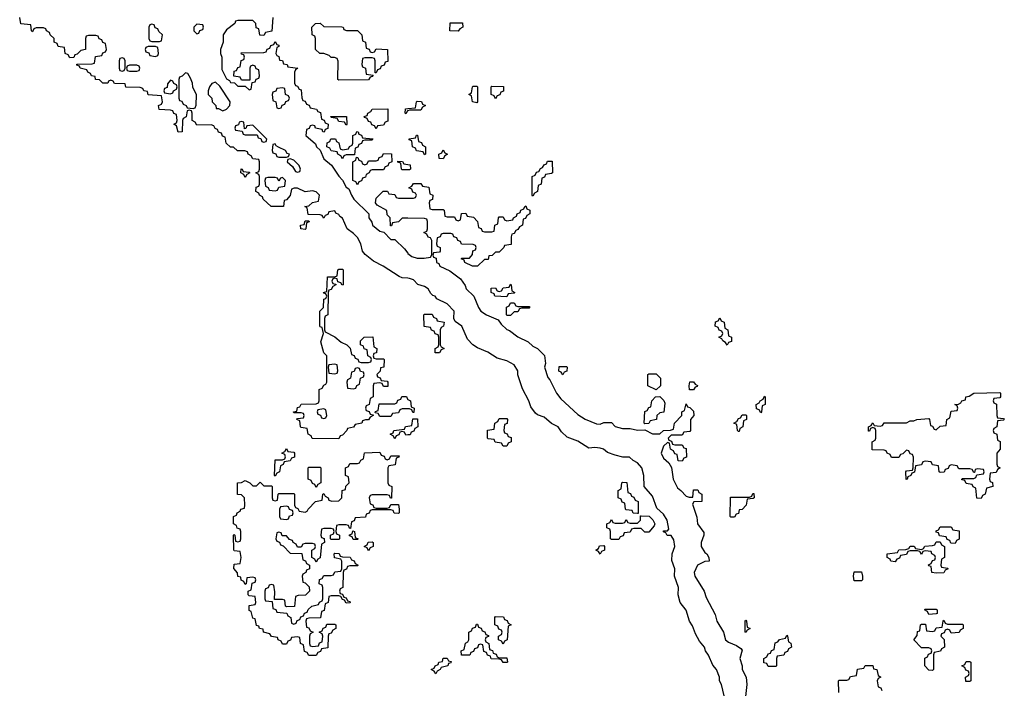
# Model space of a CAD drawing. Header units: inches. Extents: x 2397558 to 2568646, y 256209 to 449595.
# Tile 59 of 85: x 2457922 to 2463194, y 381290 to 384870. Entities that reach past the tile are written whole.
import ezdxf

# ---------------------------------------------------------------- set-up
doc = ezdxf.new("R2010")
doc.units = ezdxf.units.IN
doc.header["$MEASUREMENT"] = 0
doc.layers.add('C4358', color=7, linetype='Continuous')
doc.layers.add('C4368', color=7, linetype='Continuous')

msp = doc.modelspace()

# ---------------------------------------------------------------- linework, layer by layer
at = {"layer": 'C4358', "color": 6}
for points in [[(2460000, 383485.9), (2459970, 383488), (2459954.6, 383494.6), (2459868.7, 383550), (2459817, 383577), (2459772.1, 383612.1), (2459757.2, 383630), (2459749.4, 383670), (2459730, 383704), (2459710, 383725.2), (2459675.3, 383750), (2459650, 383808), (2459636.5, 383816.5), (2459630, 383828), (2459614.6, 383834.6), (2459610, 383846), (2459578, 383842), (2459572.7, 383827.3), (2459558, 383822), (2459550, 383808), (2459542, 383822), (2459530, 383826), (2459467.3, 383827.3), (2459462, 383862), (2459448, 383870), (2459470, 383874), (2459490, 383892), (2459522, 383898), (2459528, 383930), (2459510, 383948), (2459490, 383954), (2459450, 383949), (2459410, 383968.7), (2459392, 383968), (2459378, 383962), (2459371, 383929), (2459350, 383906), (2459338, 383902), (2459334, 383870), (2459268, 383870), (2459226, 383910), (2459222, 383922), (2459206, 383930), (2459202, 383942), (2459186, 383950), (2459187.3, 383972.7), (2459202, 383978), (2459206, 383990), (2459206, 384030), (2459202, 384042), (2459186, 384050), (2459202, 384058), (2459206, 384070), (2459206, 384110), (2459202, 384122), (2459170, 384126), (2459162, 384142), (2459146, 384150), (2459142, 384162), (2459127.3, 384167.3), (2459088.9, 384168.9), (2459067.3, 384187.3), (2459050, 384188), (2459028, 384210), (2459022, 384242), (2459007.3, 384247.3), (2459002, 384262), (2458987.3, 384267.3), (2458982, 384282), (2458968, 384288), (2458962, 384302), (2458947.3, 384307.3), (2458870, 384306), (2458862, 384322), (2458846, 384330), (2458846, 384370), (2458842, 384382), (2458830, 384386), (2458818, 384382), (2458814, 384350), (2458798, 384342), (2458794, 384330), (2458792, 384270), (2458770, 384268), (2458762, 384302), (2458748, 384310), (2458762, 384318), (2458766, 384330), (2458762, 384362), (2458747.3, 384367.3), (2458742, 384382), (2458730, 384386), (2458668, 384390), (2458666, 384410), (2458682, 384418), (2458686, 384430), (2458682, 384462), (2458610, 384468), (2458606, 384486), (2458586, 384490), (2458582, 384502), (2458567.3, 384507.3), (2458490, 384509.4), (2458486, 384526), (2458430, 384528.7), (2458422, 384542), (2458410, 384546), (2458398, 384542), (2458394, 384530), (2458368, 384530), (2458348.9, 384548.9), (2458328, 384550), (2458326, 384566), (2458306, 384570), (2458302, 384582), (2458286, 384590), (2458282, 384602), (2458246, 384610), (2458242, 384622), (2458227.3, 384627.3), (2458227.3, 384632.7), (2458310, 384634), (2458322, 384638), (2458327.3, 384672.7), (2458362, 384678), (2458367.3, 384692.7), (2458382, 384698), (2458386, 384710), (2458382, 384742), (2458367.3, 384747.3), (2458362, 384762), (2458348, 384768), (2458342, 384782), (2458330, 384786), (2458290, 384786), (2458278, 384782), (2458274, 384770), (2458274, 384710), (2458250, 384706), (2458230, 384686), (2458218, 384682), (2458212.7, 384667.3), (2458190, 384666), (2458182, 384682), (2458166, 384690), (2458162, 384722), (2458127.3, 384727.3), (2458122, 384742), (2458106, 384750), (2458106, 384770), (2458086, 384790), (2458082, 384802), (2458066, 384810), (2458062, 384822), (2458050, 384826), (2458010, 384826), (2457998, 384822), (2457990, 384806), (2457986, 384810), (2457982, 384842), (2457927.3, 384847.3), (2457922, 384882)], [(2459278, 384882), (2459271.3, 384808.7), (2459238, 384802), (2459230, 384786), (2459207.3, 384787.3), (2459202, 384822), (2459187.3, 384827.3), (2459186, 384850), (2459170, 384866), (2459090, 384866), (2459078, 384862), (2459074, 384850), (2459030, 384815.3), (2459011, 384790), (2459011.3, 384750), (2458998, 384710), (2458998, 384690), (2459004.7, 384670), (2459003.5, 384603.5), (2459030, 384554), (2459044.7, 384544.7), (2459050, 384534), (2459072.7, 384532.7), (2459090, 384514), (2459130, 384514), (2459150, 384494), (2459162, 384498), (2459166, 384534), (2459182, 384538), (2459187.3, 384552.7), (2459202, 384558), (2459206, 384570), (2459202, 384602), (2459187.3, 384607.3), (2459182, 384622), (2459170, 384626), (2459158, 384622), (2459154, 384610), (2459154, 384546), (2459110, 384546), (2459102, 384562), (2459068, 384568), (2459070, 384594), (2459082, 384598), (2459090, 384614), (2459102, 384618), (2459108.4, 384651.6), (2459122, 384658), (2459126, 384670), (2459122, 384682), (2459110, 384686), (2459107.3, 384692.7), (2459230, 384694), (2459242, 384698), (2459247.3, 384712.7), (2459262, 384718), (2459267.3, 384732.7), (2459282, 384738), (2459290, 384754), (2459298, 384738), (2459310, 384734), (2459310, 384726), (2459298, 384722), (2459294, 384690), (2459298, 384678), (2459310, 384674), (2459314, 384654), (2459330, 384652), (2459334, 384634), (2459354, 384630), (2459358, 384618), (2459412, 384610), (2459398, 384602), (2459394, 384590), (2459394, 384530), (2459398, 384518), (2459410, 384514), (2459418, 384498), (2459430, 384494), (2459432.7, 384452.7), (2459438, 384438), (2459450, 384434), (2459458, 384418), (2459472, 384412), (2459478, 384398), (2459511.6, 384391.6), (2459518, 384378), (2459532.7, 384372.7), (2459538, 384338), (2459552.7, 384332.7), (2459558, 384318), (2459574, 384310), (2459572, 384288), (2459558, 384282), (2459552, 384268), (2459546, 384270), (2459542, 384282), (2459506, 384290), (2459502, 384302), (2459490, 384306), (2459478, 384302), (2459472, 384288), (2459458, 384282), (2459454, 384250), (2459506, 384206), (2459512, 384190), (2459531.6, 384171.6), (2459550, 384124.7), (2459590.9, 384090.9), (2459630, 384032), (2459651.3, 384011.3), (2459670, 383974), (2459684.7, 383964.7), (2459698, 383930), (2459711.3, 383910), (2459791, 383831), (2459791.3, 383810), (2459806.8, 383786.8), (2459811.3, 383770), (2459850, 383738), (2459872, 383732), (2459910, 383694), (2459930, 383694), (2459982.8, 383642.8), (2459999.5, 383619.5), (2460000, 383619)], [(2460000, 384382.7), (2459998, 384382), (2459990, 384366), (2459986, 384370), (2459987.3, 384392.7), (2460000, 384393.9)], [(2460000, 384066), (2459970, 384066), (2459966, 384070), (2459962, 384102), (2459947.3, 384107.3), (2459947.3, 384112.7), (2459971.6, 384111.6), (2459978, 384098), (2460000, 384094.6)], [(2460000, 383807.5), (2459970, 383808), (2459950, 383788), (2459918, 383782), (2459912.7, 383767.3), (2459907.3, 383767.3), (2459906, 383810), (2459890, 383826), (2459888, 383848), (2459836.4, 383876.4), (2459828, 383890), (2459830, 383914), (2459868.4, 383951.6), (2459891.6, 383951.6), (2459898, 383938), (2459930, 383934), (2459938, 383918), (2459950, 383914), (2460000, 383914)], [(2460000, 382786), (2459970, 382786), (2459958, 382782), (2459950, 382766), (2459918, 382762), (2459910, 382746), (2459850, 382746), (2459842, 382762), (2459826, 382766), (2459827.3, 382772.7), (2459842, 382778), (2459847.3, 382812.7), (2459930, 382814), (2459942, 382818), (2459947.3, 382832.7), (2459962, 382838), (2459967.3, 382852.7), (2459992.7, 382852.7), (2459998, 382838), (2460000, 382837)], [(2460000, 382646.6), (2459990, 382646), (2459982, 382662), (2459970, 382666), (2459958, 382662), (2459952.7, 382647.3), (2459938, 382642), (2459930, 382626), (2459922, 382642), (2459906, 382650), (2459922, 382658), (2459926, 382670), (2459982, 382678), (2459988.4, 382691.6), (2460000, 382693.8)]]:
    msp.add_lwpolyline(points, dxfattribs=at)
for points in [[(2458630, 384846), (2458618, 384842), (2458614, 384830), (2458614, 384770), (2458618, 384758), (2458630, 384754), (2458670, 384754), (2458682, 384758), (2458686, 384790), (2458667.3, 384807.3), (2458662, 384822), (2458647.3, 384827.3), (2458642, 384842)], [(2458870, 384846), (2458854, 384830), (2458854, 384810), (2458870, 384794), (2458882, 384798), (2458887.3, 384812.7), (2458902, 384818), (2458906, 384830), (2458902, 384842)], [(2459810, 384694), (2459822, 384698), (2459830, 384714), (2459892, 384710), (2459892.7, 384647.3), (2459878, 384642), (2459872.7, 384627.3), (2459858, 384622), (2459852.7, 384607.3), (2459838, 384602), (2459830, 384586), (2459826, 384586), (2459826, 384650), (2459822, 384662), (2459810, 384666), (2459770, 384666), (2459758, 384662), (2459754, 384630), (2459758, 384618), (2459774, 384610), (2459778, 384578), (2459814, 384574), (2459810, 384566), (2459798, 384562), (2459790, 384548), (2459630, 384546), (2459626, 384550), (2459628, 384648), (2459622, 384662), (2459608, 384668), (2459590, 384668.7), (2459579, 384679), (2459550, 384689), (2459529.3, 384689.3), (2459506, 384710), (2459506, 384770), (2459502, 384782), (2459488, 384790), (2459486, 384830), (2459506, 384850), (2459530, 384851.3), (2459550, 384834), (2459647.3, 384832.7), (2459654, 384830), (2459658, 384818), (2459672.7, 384812.7), (2459731.6, 384811.6), (2459754, 384790), (2459758, 384758), (2459774, 384750), (2459778, 384718), (2459792.7, 384712.7), (2459798, 384698)], [(2458650, 384726), (2458610, 384726), (2458598, 384722), (2458594, 384710), (2458598, 384698), (2458612.7, 384692.7), (2458618, 384678), (2458650, 384674), (2458662, 384678), (2458666, 384690), (2458662, 384722)], [(2458470, 384666), (2458458, 384662), (2458454, 384650), (2458454, 384610), (2458458, 384598), (2458470, 384594), (2458482, 384598), (2458486, 384610), (2458486, 384650), (2458482, 384662)], [(2458550, 384626), (2458510, 384626), (2458498, 384622), (2458494, 384610), (2458498, 384598), (2458510, 384594), (2458550, 384594), (2458562, 384598), (2458566, 384610), (2458562, 384622)], [(2458730, 384546), (2458712.7, 384527.3), (2458712, 384508), (2458698, 384502), (2458694, 384490), (2458698, 384478), (2458730, 384474), (2458742, 384478), (2458746, 384490), (2458762, 384498), (2458766, 384510), (2458762, 384522), (2458748, 384528), (2458742, 384542)], [(2458810, 384586), (2458792.7, 384567.3), (2458778, 384562), (2458774, 384550), (2458774, 384450), (2458778, 384438), (2458790, 384434), (2458798, 384418), (2458814, 384410), (2458818, 384398), (2458850, 384394), (2458862, 384398), (2458867.3, 384412.7), (2458868.4, 384468.4), (2458848.9, 384508.9), (2458848, 384530), (2458836.4, 384556.4), (2458822, 384582)], [(2458970, 384535.3), (2458950, 384528), (2458938, 384510), (2458931.3, 384490), (2458932, 384470), (2458950.9, 384450.9), (2458952, 384430), (2458972, 384410), (2458974, 384394), (2458986, 384394), (2459010, 384382), (2459030, 384392), (2459048, 384410), (2459048.7, 384430), (2458993.6, 384513.6)], [(2459330, 384506), (2459298, 384502), (2459292.7, 384487.3), (2459278, 384482), (2459274, 384470), (2459278, 384438), (2459294, 384430), (2459298, 384398), (2459310, 384394), (2459322, 384398), (2459327.3, 384412.7), (2459342, 384418), (2459347.3, 384432.7), (2459362, 384438), (2459366, 384450), (2459362, 384462), (2459346, 384470), (2459342, 384502)], [(2459830, 384286), (2459822, 384302), (2459807.3, 384307.3), (2459802, 384322), (2459790, 384326), (2459782, 384342), (2459770, 384346), (2459767.3, 384352.7), (2459782, 384358), (2459786, 384370), (2459802, 384378), (2459808.4, 384391.6), (2459892.7, 384392.7), (2459892.7, 384327.3), (2459878, 384322), (2459870, 384306), (2459838, 384302)], [(2459670, 384306), (2459662, 384322), (2459630, 384326), (2459622, 384342), (2459590, 384346), (2459587.3, 384352.7), (2459672.7, 384352.7), (2459674, 384310)], [(2459110, 384326), (2459098, 384322), (2459092.7, 384307.3), (2459078, 384302), (2459074, 384290), (2459078, 384278), (2459114, 384274), (2459118, 384258), (2459130, 384254), (2459194, 384254), (2459198, 384238), (2459214, 384234), (2459218, 384218), (2459230, 384214), (2459242, 384218), (2459246, 384230), (2459170, 384306), (2459138, 384302), (2459132.7, 384287.3), (2459126, 384286), (2459122, 384322)], [(2459650, 384126), (2459642, 384142), (2459626, 384150), (2459622, 384162), (2459590, 384168), (2459582, 384182), (2459566, 384190), (2459568.4, 384211.6), (2459582, 384218), (2459587.3, 384232.7), (2459612.7, 384232.7), (2459618, 384218), (2459631.6, 384211.6), (2459638, 384178), (2459650, 384174), (2459682, 384178), (2459688, 384192), (2459702, 384198), (2459706, 384210), (2459706, 384250), (2459722, 384258), (2459728, 384272), (2459734, 384270), (2459738, 384258), (2459752.7, 384252.7), (2459758, 384238), (2459812.7, 384232.7), (2459810, 384226), (2459770, 384226), (2459758, 384222), (2459752.7, 384207.3), (2459738, 384202), (2459732.7, 384187.3), (2459718, 384182), (2459714, 384146), (2459670, 384146), (2459658, 384142)], [(2459290, 384206), (2459278, 384202), (2459274, 384170), (2459278, 384158), (2459292.7, 384152.7), (2459298, 384138), (2459310, 384134), (2459350, 384134), (2459362, 384138), (2459366, 384150), (2459354.6, 384154.6), (2459346, 384170), (2459307.3, 384187.3), (2459295.3, 384195.3)], [(2459370, 384126), (2459358, 384122), (2459354, 384110), (2459383.6, 384083.6), (2459398, 384058), (2459410, 384054), (2459422, 384058), (2459426, 384070), (2459418, 384090), (2459390, 384118)], [(2459730, 383986), (2459722, 384002), (2459706, 384010), (2459706, 384110), (2459722, 384118), (2459726, 384134), (2459732.7, 384132.7), (2459738, 384118), (2459752.7, 384112.7), (2459758, 384098), (2459770, 384094), (2459782, 384098), (2459790, 384114), (2459830, 384114), (2459842, 384118), (2459847.3, 384132.7), (2459862, 384138), (2459870, 384154), (2459912.7, 384152.7), (2459914, 384110), (2459898, 384102), (2459892.7, 384087.3), (2459878, 384082), (2459870, 384066), (2459810, 384066), (2459798, 384062), (2459794, 384050), (2459778, 384042), (2459772.7, 384027.3), (2459758, 384022), (2459752.7, 384007.3), (2459738, 384002)], [(2459130, 384026), (2459122, 384042), (2459106, 384050), (2459108.4, 384071.6), (2459114, 384070), (2459118, 384058), (2459150, 384054), (2459154, 384050), (2459138, 384042)], [(2459330, 384026), (2459318, 384022), (2459310, 384006), (2459302, 384022), (2459290, 384026), (2459250, 384026), (2459238, 384022), (2459234, 384010), (2459238, 383978), (2459252, 383972), (2459258, 383958), (2459290, 383954), (2459302, 383958), (2459310, 383974), (2459342, 383978), (2459346, 384010)], [(2459450, 383746), (2459428, 383750), (2459426, 383770), (2459446, 383774), (2459450, 383794), (2459470, 383794), (2459471.6, 383788.4), (2459458, 383782), (2459454, 383750)], [(2459648.4, 383448.4), (2459642, 383462), (2459626, 383466), (2459622, 383482), (2459610, 383486), (2459598, 383482), (2459594, 383470), (2459598, 383458), (2459614, 383454), (2459614, 383450), (2459598, 383442), (2459590, 383426), (2459578, 383422), (2459574, 383410), (2459571.3, 383290), (2459558, 383282), (2459554, 383270), (2459554, 383210), (2459558, 383198), (2459610, 383171.3), (2459643.6, 383143.6), (2459674, 383130), (2459691.6, 383111.6), (2459698, 383078), (2459712.7, 383072.7), (2459718, 383058), (2459732.7, 383052.7), (2459738, 383038), (2459750, 383034), (2459790, 383034), (2459802, 383038), (2459806, 383050), (2459802, 383062), (2459786, 383070), (2459782, 383102), (2459767.3, 383107.3), (2459762, 383122), (2459746, 383130), (2459746, 383150), (2459766, 383170), (2459812.7, 383172.7), (2459818, 383118), (2459834, 383110), (2459832.7, 383087.3), (2459818, 383082), (2459814, 383070), (2459818, 383058), (2459830, 383054), (2459870, 383054), (2459874, 383050), (2459872, 383010), (2459854, 383006), (2459851.6, 382988.4), (2459834, 382970), (2459838, 382958), (2459852, 382952), (2459858, 382938), (2459890, 382934), (2459894, 382930), (2459894, 382906), (2459870, 382906), (2459862, 382922), (2459850, 382926), (2459818, 382922), (2459814, 382910), (2459814, 382850), (2459798, 382842), (2459794, 382810), (2459778, 382802), (2459774, 382790), (2459778, 382778), (2459792.7, 382772.7), (2459798, 382758), (2459814, 382754), (2459814, 382750), (2459798, 382742), (2459790, 382728), (2459772.7, 382727.3), (2459758, 382722), (2459754, 382710), (2459718, 382702), (2459710, 382688), (2459678, 382682), (2459674, 382670), (2459650, 382646), (2459638, 382642), (2459630, 382626), (2459487.3, 382627.3), (2459482, 382642), (2459466, 382650), (2459462, 382682), (2459430, 382686), (2459426, 382690), (2459422, 382722), (2459406, 382730), (2459410, 382734), (2459442, 382738), (2459446, 382750), (2459442, 382762), (2459430, 382766), (2459390, 382766), (2459388, 382770), (2459406, 382774), (2459410, 382794), (2459422, 382798), (2459430, 382812), (2459510, 382814), (2459522, 382818), (2459526, 382830), (2459526, 382890), (2459542, 382898), (2459550, 382914), (2459562, 382918), (2459566, 382930), (2459566, 383070), (2459550, 383086), (2459534.6, 383145.4), (2459548, 383190), (2459542, 383222), (2459530, 383226), (2459529.3, 383230), (2459529.5, 383310), (2459548, 383330), (2459550, 383374), (2459562, 383378), (2459566, 383390), (2459562, 383402), (2459550, 383406), (2459549.3, 383410), (2459566, 383414), (2459570, 383494), (2459610, 383494), (2459622, 383498), (2459626, 383530), (2459630, 383534), (2459650, 383534), (2459654, 383530), (2459654, 383450)], [(2459610, 383026), (2459578, 383022), (2459574, 383010), (2459578, 382978), (2459610, 382974), (2459622, 382978), (2459626, 382990), (2459622, 383022)], [(2459730, 383006), (2459718, 383002), (2459712.7, 382987.3), (2459698, 382982), (2459694, 382950), (2459678, 382942), (2459674, 382930), (2459678, 382898), (2459710, 382894), (2459722, 382898), (2459728, 382912), (2459742, 382918), (2459746, 382950), (2459762, 382958), (2459766, 382970), (2459762, 382982), (2459747.3, 382987.3), (2459742, 383002)], [(2459550, 382786), (2459518, 382782), (2459514, 382770), (2459518, 382758), (2459532.7, 382752.7), (2459538, 382738), (2459550, 382734), (2459562, 382738), (2459566, 382750), (2459562, 382782)], [(2459890, 382514), (2459902, 382518), (2459910, 382534), (2459954, 382534), (2459952.7, 382527.3), (2459938, 382522), (2459932.7, 382487.3), (2459898, 382482), (2459894, 382470), (2459894, 382390), (2459898, 382378), (2459914, 382370), (2459912.7, 382307.3), (2459907.3, 382307.3), (2459902, 382322), (2459890, 382326), (2459810, 382326), (2459798, 382322), (2459794, 382310), (2459798, 382278), (2459812.7, 382272.7), (2459818, 382258), (2459830, 382254), (2459890, 382254), (2459902, 382258), (2459910, 382274), (2459950, 382274), (2459954, 382250), (2459954, 382230), (2459950, 382226), (2459927.3, 382227.3), (2459922, 382242), (2459910, 382246), (2459810, 382246), (2459798, 382242), (2459792.7, 382227.3), (2459778, 382222), (2459772.7, 382207.3), (2459718, 382202), (2459712.7, 382187.3), (2459698, 382182), (2459694, 382146), (2459687.3, 382147.3), (2459682, 382162), (2459670, 382166), (2459630, 382166), (2459618, 382162), (2459614, 382130), (2459618, 382118), (2459634, 382110), (2459634, 382090), (2459630, 382086), (2459590, 382086), (2459586, 382090), (2459586, 382110), (2459602, 382118), (2459606, 382130), (2459602, 382142), (2459590, 382146), (2459550, 382146), (2459538, 382142), (2459534, 382110), (2459538, 382098), (2459552.7, 382092.7), (2459554, 382070), (2459538, 382062), (2459531.6, 381988.4), (2459518, 381982), (2459510, 381966), (2459502, 381982), (2459486, 381990), (2459486, 382030), (2459502, 382038), (2459506, 382050), (2459502, 382062), (2459490, 382066), (2459450, 382066), (2459438, 382062), (2459430, 382046), (2459410, 382046), (2459402, 382062), (2459386, 382070), (2459382, 382082), (2459367.3, 382087.3), (2459350, 382106), (2459327.3, 382107.3), (2459322, 382122), (2459310, 382126), (2459298, 382122), (2459294, 382090), (2459298, 382078), (2459312.7, 382072.7), (2459318, 382058), (2459332.7, 382052.7), (2459370, 382014), (2459432.7, 382012.7), (2459438, 381978), (2459452.7, 381972.7), (2459458, 381958), (2459474, 381950), (2459474, 381930), (2459458, 381922), (2459454, 381910), (2459438, 381902), (2459434, 381890), (2459438, 381858), (2459450, 381854), (2459472.7, 381832.7), (2459474, 381810), (2459451.6, 381788.4), (2459412.7, 381787.3), (2459398, 381782), (2459392.7, 381727.3), (2459350, 381726), (2459346, 381730), (2459342, 381762), (2459330, 381766), (2459286, 381766), (2459287.3, 381807.3), (2459282, 381842), (2459270, 381846), (2459258, 381842), (2459252.7, 381827.3), (2459238, 381822), (2459234, 381810), (2459234, 381770), (2459238, 381758), (2459274, 381754), (2459278, 381718), (2459292.7, 381712.7), (2459298, 381698), (2459352.7, 381692.7), (2459358, 381678), (2459374, 381670), (2459378, 381638), (2459390, 381634), (2459402, 381638), (2459407.3, 381652.7), (2459422, 381658), (2459427.3, 381672.7), (2459442, 381678), (2459447.3, 381692.7), (2459462, 381698), (2459467.3, 381712.7), (2459486, 381730), (2459522, 381738), (2459528, 381752), (2459542, 381758), (2459546, 381770), (2459546, 381830), (2459542, 381842), (2459526, 381850), (2459527.3, 381872.7), (2459542, 381878), (2459550, 381894), (2459590, 381894), (2459602, 381898), (2459610, 381914), (2459642, 381918), (2459646, 381930), (2459646, 381970), (2459642, 381982), (2459608, 381988), (2459606, 382010), (2459610, 382014), (2459632.7, 382012.7), (2459638, 381998), (2459650, 381994), (2459691.6, 381991.6), (2459698, 381978), (2459712.7, 381972.7), (2459718, 381958), (2459734, 381950), (2459730, 381946), (2459690, 381946), (2459678, 381942), (2459672.7, 381927.3), (2459658, 381922), (2459654, 381910), (2459652, 381830), (2459638, 381822), (2459634, 381810), (2459638, 381798), (2459650, 381794), (2459658, 381778), (2459670, 381774), (2459678, 381758), (2459690, 381754), (2459692, 381748), (2459670, 381746), (2459662, 381762), (2459650, 381766), (2459642, 381782), (2459630, 381786), (2459590, 381786), (2459578, 381782), (2459574, 381750), (2459558, 381742), (2459552.7, 381707.3), (2459538, 381702), (2459532.7, 381667.3), (2459470, 381666), (2459458, 381662), (2459454, 381650), (2459458, 381618), (2459470, 381614), (2459478, 381598), (2459494, 381590), (2459478, 381582), (2459474, 381570), (2459474, 381530), (2459478, 381518), (2459490, 381514), (2459522, 381518), (2459527.3, 381532.7), (2459542, 381538), (2459546, 381570), (2459542, 381582), (2459526, 381590), (2459542, 381598), (2459547.3, 381612.7), (2459562, 381618), (2459567.3, 381632.7), (2459610, 381634), (2459614, 381630), (2459614, 381610), (2459598, 381602), (2459590, 381586), (2459578, 381582), (2459574, 381570), (2459572.7, 381507.3), (2459538, 381502), (2459532.7, 381487.3), (2459518, 381482), (2459510, 381466), (2459470, 381466), (2459462, 381482), (2459447.3, 381487.3), (2459442, 381522), (2459426, 381530), (2459422, 381562), (2459410, 381566), (2459378, 381562), (2459372.7, 381547.3), (2459358, 381542), (2459350, 381526), (2459330, 381526), (2459322, 381542), (2459306, 381550), (2459302, 381562), (2459270, 381568), (2459262, 381582), (2459228, 381590), (2459226, 381606), (2459206, 381610), (2459202, 381622), (2459190, 381626), (2459182, 381662), (2459170, 381666), (2459162, 381702), (2459150, 381706), (2459150, 381734), (2459182, 381738), (2459186, 381750), (2459182, 381782), (2459150, 381786), (2459146, 381790), (2459146, 381810), (2459162, 381818), (2459167.3, 381852.7), (2459182, 381858), (2459186, 381870), (2459182, 381882), (2459170, 381886), (2459138, 381882), (2459134, 381850), (2459130, 381846), (2459122, 381862), (2459108.4, 381868.4), (2459106, 381886), (2459090, 381888), (2459088, 381908), (2459069.2, 381930.8), (2459070, 381954), (2459102, 381958), (2459108, 381990), (2459102, 382022), (2459070, 382026), (2459069, 382030), (2459066, 382110), (2459070, 382114), (2459074, 382110), (2459078, 382078), (2459090, 382074), (2459102, 382078), (2459106, 382090), (2459106, 382130), (2459102, 382142), (2459087.3, 382147.3), (2459082, 382162), (2459066, 382170), (2459066, 382210), (2459082, 382218), (2459086, 382230), (2459102, 382238), (2459106, 382250), (2459126, 382254), (2459128, 382270), (2459126, 382310), (2459110, 382326), (2459088.4, 382328.4), (2459089, 382390), (2459110, 382392), (2459130, 382402), (2459154, 382390), (2459170, 382374), (2459190, 382374), (2459210, 382394), (2459230, 382374), (2459270, 382374), (2459274, 382370), (2459274, 382310), (2459278, 382298), (2459290, 382294), (2459302, 382298), (2459306, 382330), (2459310, 382334), (2459390, 382334), (2459394, 382330), (2459394, 382270), (2459398, 382258), (2459412, 382252), (2459418, 382238), (2459450, 382234), (2459462, 382238), (2459466, 382250), (2459506, 382290), (2459542, 382298), (2459546, 382330), (2459550, 382334), (2459558, 382318), (2459574, 382310), (2459578, 382298), (2459592.7, 382292.7), (2459630, 382294), (2459646, 382310), (2459648, 382350), (2459666, 382354), (2459668.4, 382371.6), (2459686, 382390), (2459682, 382422), (2459666, 382430), (2459666, 382470), (2459682, 382478), (2459690, 382494), (2459730, 382494), (2459742, 382498), (2459748, 382512), (2459762, 382518), (2459768.7, 382551.3), (2459850, 382554), (2459858, 382538), (2459872.7, 382532.7), (2459878, 382518)], [(2459290, 382426), (2459286, 382430), (2459290, 382514), (2459330, 382514), (2459342, 382518), (2459346, 382530), (2459342, 382542), (2459326, 382550), (2459342, 382558), (2459350, 382574), (2459358, 382558), (2459390, 382554), (2459394, 382550), (2459392.7, 382527.3), (2459378, 382522), (2459370, 382508), (2459338, 382502), (2459332, 382488), (2459318, 382482), (2459314, 382450), (2459298, 382442)], [(2459510, 382366), (2459502, 382382), (2459490, 382386), (2459482, 382402), (2459466, 382410), (2459466, 382470), (2459470, 382474), (2459530, 382474), (2459534, 382470), (2459534, 382390), (2459518, 382382)], [(2459350, 382266), (2459318, 382262), (2459314, 382250), (2459314, 382210), (2459318, 382198), (2459350, 382194), (2459362, 382198), (2459367.3, 382212.7), (2459382, 382218), (2459386, 382230), (2459382, 382242), (2459367.3, 382247.3), (2459362, 382262)], [(2459730, 382086), (2459707.3, 382087.3), (2459702, 382102), (2459687.3, 382107.3), (2459687.3, 382112.7), (2459702, 382118), (2459706, 382134), (2459714, 382130), (2459718, 382098), (2459734, 382090)], [(2459790, 382026), (2459782, 382042), (2459766, 382050), (2459782, 382058), (2459787.3, 382072.7), (2459810, 382074), (2459814, 382070), (2459814, 382050), (2459798, 382042)]]:
    msp.add_lwpolyline(points, close=True, dxfattribs=at)
at = {"layer": 'C4368', "color": 6}
for points in [[(2460270, 384809), (2460226, 384810), (2460227.3, 384852.7), (2460292.7, 384852.7), (2460294, 384830), (2460278, 384822)], [(2460370, 384426), (2460346, 384430), (2460342, 384462), (2460326, 384470), (2460342, 384478), (2460346, 384510), (2460350, 384514), (2460370, 384514), (2460374, 384510), (2460374, 384430)], [(2460470, 384446), (2460462, 384462), (2460446, 384470), (2460446, 384510), (2460450, 384514), (2460512.7, 384512.7), (2460512.7, 384487.3), (2460498, 384482), (2460492.7, 384467.3), (2460478, 384462)], [(2460090, 384146), (2460082, 384162), (2460047.3, 384167.3), (2460042, 384182), (2460026, 384190), (2460022, 384222), (2460007.3, 384227.3), (2460007.3, 384232.7), (2460042, 384238), (2460047.3, 384252.7), (2460052.7, 384252.7), (2460058, 384218), (2460072.7, 384212.7), (2460078, 384198), (2460094, 384190), (2460094, 384150)], [(2460190, 384126), (2460167.3, 384127.3), (2460166, 384150), (2460182, 384158), (2460190, 384174), (2460198, 384158), (2460212, 384150), (2460198, 384142)], [(2460670, 383926), (2460666, 383930), (2460666, 384030), (2460682, 384038), (2460690, 384054), (2460702, 384058), (2460710, 384074), (2460722, 384078), (2460730, 384094), (2460742, 384098), (2460747.3, 384112.7), (2460772.7, 384112.7), (2460774, 384050), (2460770, 384046), (2460738, 384042), (2460732.7, 384027.3), (2460718, 384022), (2460714, 383990), (2460698, 383982), (2460694, 383950), (2460678, 383942)], [(2460530, 383386), (2460466, 383390), (2460462, 383402), (2460446, 383410), (2460447.3, 383432.7), (2460470, 383434), (2460478, 383418), (2460490, 383414), (2460502, 383418), (2460510, 383434), (2460542, 383438), (2460550, 383454), (2460554, 383450), (2460558, 383418), (2460574, 383410), (2460570, 383406), (2460538, 383402)], [(2460590, 383334), (2460650, 383334), (2460654, 383330), (2460650, 383326), (2460610, 383326), (2460598, 383322), (2460590, 383306), (2460570, 383306), (2460550, 383286), (2460530, 383286), (2460528, 383290), (2460528.9, 383331.1), (2460542, 383338), (2460550, 383354), (2460570, 383354), (2460578, 383338)], [(2460146, 383086), (2460146, 383110), (2460162, 383118), (2460166, 383130), (2460166, 383170), (2460162, 383182), (2460147.3, 383187.3), (2460142, 383202), (2460127.3, 383207.3), (2460122, 383222), (2460087.3, 383227.3), (2460086, 383290), (2460090, 383294), (2460130, 383294), (2460138, 383278), (2460154, 383270), (2460158, 383258), (2460194, 383250), (2460192, 383230), (2460178, 383222), (2460174, 383210), (2460174, 383130), (2460178, 383118), (2460194, 383110), (2460178, 383102), (2460170, 383086)], [(2461710, 383128), (2461702, 383142), (2461686, 383150), (2461682, 383162), (2461666, 383170), (2461682, 383178), (2461686, 383190), (2461682, 383202), (2461667.3, 383207.3), (2461662, 383222), (2461646, 383230), (2461647.3, 383252.7), (2461662, 383258), (2461670, 383274), (2461678, 383258), (2461694, 383250), (2461698, 383218), (2461714, 383210), (2461718, 383178), (2461734, 383170), (2461732.7, 383147.3), (2461718, 383142)], [(2460830, 382968), (2460822, 382982), (2460808.4, 382988.4), (2460810, 383014), (2460850, 383014), (2460854, 383010), (2460851.6, 382988.4), (2460838, 382982)], [(2461330, 382888), (2461286, 382910), (2461286, 382970), (2461290, 382974), (2461330, 382974), (2461354, 382950), (2461354, 382910)], [(2461530, 382888), (2461508.4, 382888.4), (2461506, 382910), (2461510, 382932), (2461530, 382932), (2461538, 382918), (2461551.6, 382911.6), (2461550, 382906), (2461538, 382902)], [(2461890, 382766), (2461882, 382782), (2461867.3, 382787.3), (2461866, 382810), (2461882, 382818), (2461886, 382830), (2461902, 382838), (2461910, 382854), (2461914, 382850), (2461914, 382810), (2461898, 382802), (2461894, 382770)], [(2463070, 382306), (2463047.3, 382307.3), (2463042, 382362), (2463028, 382368), (2463022, 382382), (2462990, 382386), (2462982, 382402), (2462966, 382406), (2462966, 382410), (2462970, 382414), (2463030, 382414), (2463042, 382418), (2463046, 382434), (2463082, 382438), (2463086, 382450), (2463082, 382462), (2463050, 382466), (2463038, 382462), (2463034, 382446), (2463030, 382446), (2463022, 382462), (2463010, 382466), (2462950, 382466), (2462942, 382482), (2462910, 382486), (2462898, 382482), (2462892.7, 382467.3), (2462878, 382462), (2462872.7, 382447.3), (2462850, 382446), (2462846, 382450), (2462842, 382482), (2462810, 382486), (2462802, 382502), (2462770, 382506), (2462758, 382502), (2462750, 382486), (2462718, 382482), (2462712.7, 382447.3), (2462698, 382442), (2462694, 382430), (2462678, 382422), (2462674, 382410), (2462668.4, 382408.4), (2462666, 382450), (2462670, 382454), (2462702, 382458), (2462706, 382470), (2462707.3, 382527.3), (2462702, 382542), (2462690, 382546), (2462682, 382562), (2462670, 382566), (2462650, 382546), (2462638, 382542), (2462630, 382526), (2462590, 382526), (2462582, 382542), (2462566, 382550), (2462562, 382562), (2462550, 382566), (2462487.3, 382567.3), (2462486, 382610), (2462502, 382618), (2462506, 382630), (2462506, 382670), (2462502, 382682), (2462490, 382686), (2462478, 382682), (2462472.7, 382667.3), (2462467.3, 382667.3), (2462466, 382690), (2462482, 382698), (2462490, 382712), (2462498, 382698), (2462530, 382694), (2462542, 382698), (2462550, 382712), (2462670, 382712), (2462690, 382722), (2462710, 382722), (2462726, 382730), (2462790, 382734), (2462794, 382730), (2462798, 382698), (2462810, 382694), (2462818, 382678), (2462830, 382674), (2462850, 382694), (2462882, 382698), (2462886, 382730), (2462902, 382738), (2462910, 382774), (2462942, 382778), (2462946, 382790), (2462942, 382802), (2462928.7, 382810), (2462948, 382812), (2462962, 382818), (2462966, 382830), (2462986, 382834), (2462988, 382850), (2463005.2, 382854.8), (2463030, 382870.4), (2463170, 382874), (2463174, 382870), (2463174, 382850), (2463170, 382846), (2463138, 382842), (2463134, 382830), (2463138, 382818), (2463152, 382812), (2463154, 382750), (2463158, 382738), (2463190, 382734), (2463194, 382730), (2463190, 382726), (2463158, 382722), (2463154, 382690), (2463138, 382682), (2463134, 382670), (2463138, 382658), (2463154, 382650), (2463158, 382618), (2463171.1, 382611.1), (2463172, 382570), (2463154, 382550), (2463154, 382490), (2463158, 382478), (2463171.3, 382470), (2463158, 382462), (2463150, 382446), (2463118, 382442), (2463114, 382410), (2463118, 382398), (2463131.3, 382391.3), (2463132, 382370), (2463098, 382362), (2463092, 382330), (2463078, 382322)], [(2461270, 382706), (2461266, 382710), (2461268.4, 382771.6), (2461282, 382778), (2461290, 382794), (2461302, 382798), (2461306, 382830), (2461326, 382850), (2461350, 382852), (2461371.1, 382831.1), (2461376.9, 382816.9), (2461371, 382769), (2461350, 382766), (2461334, 382750), (2461331.1, 382728.9), (2461298, 382722), (2461290, 382708)], [(2461770, 382666), (2461766, 382670), (2461762, 382702), (2461746, 382710), (2461762, 382718), (2461770, 382734), (2461782, 382738), (2461790, 382754), (2461810, 382754), (2461814, 382750), (2461814, 382730), (2461798, 382722), (2461794, 382690), (2461778, 382682), (2461774, 382666)], [(2460510, 382586), (2460502, 382602), (2460468.4, 382608.4), (2460462, 382622), (2460430, 382626), (2460426, 382630), (2460427.3, 382672.7), (2460462, 382678), (2460466, 382710), (2460482, 382718), (2460490, 382734), (2460530, 382734), (2460534, 382730), (2460532.7, 382707.3), (2460518, 382702), (2460514, 382670), (2460518, 382658), (2460532.7, 382652.7), (2460538, 382638), (2460552.7, 382632.7), (2460554, 382610), (2460538, 382602), (2460530, 382586)], [(2461230, 382226), (2461207.3, 382227.3), (2461202, 382242), (2461170, 382246), (2461166, 382250), (2461162, 382282), (2461147.3, 382287.3), (2461142, 382302), (2461126, 382310), (2461126, 382350), (2461142, 382358), (2461146, 382390), (2461150, 382394), (2461172.7, 382392.7), (2461178, 382338), (2461192.7, 382332.7), (2461198, 382318), (2461210, 382314), (2461218, 382298), (2461234, 382290), (2461234, 382226)], [(2461730, 382206), (2461726, 382210), (2461727.3, 382312.7), (2461830, 382314), (2461842, 382318), (2461847.3, 382332.7), (2461852.7, 382332.7), (2461854, 382310), (2461850, 382306), (2461818, 382302), (2461812, 382270), (2461790, 382248), (2461774, 382246), (2461770, 382226), (2461758, 382222), (2461750, 382206)], [(2461270, 382126), (2461250, 382146), (2461210, 382146), (2461198, 382142), (2461190, 382126), (2461158, 382122), (2461152.7, 382107.3), (2461138, 382102), (2461130, 382086), (2461090, 382086), (2461086, 382090), (2461086, 382130), (2461082, 382142), (2461066, 382150), (2461066, 382170), (2461082, 382178), (2461090, 382194), (2461098, 382178), (2461110, 382174), (2461150, 382174), (2461162, 382178), (2461170, 382194), (2461178, 382178), (2461190, 382174), (2461230, 382174), (2461246, 382190), (2461246, 382214), (2461250, 382214), (2461291.6, 382211.6), (2461311.6, 382191.6), (2461322, 382170), (2461319.6, 382160.4), (2461290, 382126)], [(2462930, 382066), (2462907.3, 382067.3), (2462902, 382082), (2462887.3, 382087.3), (2462882, 382102), (2462847.3, 382107.3), (2462842, 382122), (2462830, 382126), (2462830, 382134), (2462842, 382138), (2462850, 382154), (2462910, 382154), (2462918, 382138), (2462952.7, 382132.7), (2462951.6, 382088.4), (2462938, 382082)], [(2462830, 381906), (2462806, 381910), (2462802, 381942), (2462790, 381946), (2462788.4, 381951.6), (2462802, 381958), (2462810, 381974), (2462822, 381978), (2462826, 381990), (2462822, 382002), (2462806, 382010), (2462802, 382022), (2462770, 382026), (2462758, 382022), (2462750, 382006), (2462742, 382022), (2462730, 382026), (2462690, 382026), (2462678, 382022), (2462670, 382006), (2462638, 382002), (2462632.7, 381987.3), (2462618, 381982), (2462610, 381968), (2462586, 381970), (2462582, 381982), (2462566, 381990), (2462566, 382010), (2462622, 382018), (2462628.9, 382031.1), (2462667.3, 382032.7), (2462682, 382038), (2462690, 382051.3), (2462711.1, 382051.1), (2462718, 382038), (2462750, 382034), (2462762, 382038), (2462768.4, 382051.6), (2462810, 382054), (2462822, 382058), (2462830, 382074), (2462850, 382074), (2462858, 382058), (2462874, 382050), (2462874, 381990), (2462858, 381982), (2462854, 381950), (2462858, 381938), (2462890, 381934), (2462894, 381930), (2462878, 381922), (2462870, 381908)], [(2461030, 382008), (2461022, 382022), (2461006, 382030), (2461022, 382038), (2461027.3, 382052.7), (2461050, 382054), (2461054, 382050), (2461054, 382030), (2461038, 382022)], [(2462390, 381866), (2462386, 381890), (2462390, 381914), (2462430, 381914), (2462434, 381890), (2462434, 381870), (2462430, 381866)], [(2462790, 381686), (2462782, 381702), (2462766, 381710), (2462770, 381714), (2462830, 381714), (2462834, 381710), (2462834, 381690), (2462830, 381688)], [(2460510, 381526), (2460502, 381542), (2460486, 381550), (2460486, 381570), (2460502, 381578), (2460506, 381590), (2460502, 381602), (2460487.3, 381607.3), (2460482, 381622), (2460466, 381630), (2460466, 381670), (2460470, 381674), (2460512.7, 381672.7), (2460518, 381658), (2460532.7, 381652.7), (2460538, 381638), (2460554, 381630), (2460538, 381622), (2460532, 381550), (2460518, 381542)], [(2461810, 381588.7), (2461806, 381590), (2461806, 381650), (2461810, 381654), (2461814, 381650), (2461818, 381618), (2461834, 381610), (2461818, 381602)], [(2462890, 381634), (2462970, 381634), (2462974, 381630), (2462974, 381610), (2462958, 381602), (2462951.6, 381588.4), (2462910, 381586), (2462902, 381602), (2462890, 381606), (2462878, 381602), (2462872.7, 381587.3), (2462858, 381582), (2462854, 381570), (2462872, 381552), (2462874, 381510), (2462858, 381502), (2462851.6, 381488.4), (2462818, 381482), (2462814, 381470), (2462814, 381390), (2462810, 381386), (2462790, 381388), (2462768.9, 381411.1), (2462768.4, 381451.6), (2462782, 381458), (2462787.3, 381472.7), (2462802, 381478), (2462806, 381490), (2462802, 381502), (2462790, 381506), (2462750, 381506), (2462708.9, 381548.9), (2462727.3, 381572.7), (2462730, 381594), (2462742, 381598), (2462746, 381630), (2462750, 381634), (2462772.7, 381632.7), (2462778, 381598), (2462810, 381594), (2462822, 381598), (2462830, 381614), (2462862, 381618), (2462866, 381650), (2462870, 381654), (2462878, 381638)], [(2460490, 381454), (2460530, 381454), (2460534, 381430), (2460530, 381428), (2460510, 381428), (2460502, 381442), (2460490, 381446), (2460447.3, 381447.3), (2460442, 381462), (2460427.3, 381467.3), (2460422, 381482), (2460407.3, 381487.3), (2460402, 381522), (2460390, 381526), (2460378, 381522), (2460372.7, 381507.3), (2460358, 381502), (2460352.7, 381487.3), (2460338, 381482), (2460332.7, 381467.3), (2460287.3, 381467.3), (2460286, 381490), (2460302, 381498), (2460308.4, 381531.6), (2460322, 381538), (2460326, 381550), (2460326, 381590), (2460342, 381598), (2460347.3, 381612.7), (2460362, 381618), (2460367.3, 381632.7), (2460372.7, 381632.7), (2460378, 381618), (2460392.7, 381612.7), (2460398, 381598), (2460412.7, 381592.7), (2460418, 381578), (2460432.7, 381572.7), (2460432.7, 381567.3), (2460418, 381562), (2460414, 381550), (2460418, 381538), (2460434, 381530), (2460438, 381498), (2460452.7, 381492.7), (2460458, 381478), (2460472.7, 381472.7), (2460478, 381458)], [(2461930, 381406), (2461922, 381422), (2461907.3, 381427.3), (2461906, 381450), (2461922, 381458), (2461930, 381474), (2461942, 381478), (2461947.3, 381492.7), (2461962, 381498), (2461967.3, 381532.7), (2461982, 381538), (2461990, 381552), (2462022, 381558), (2462030, 381574), (2462034, 381570), (2462038, 381538), (2462051.6, 381531.6), (2462054, 381510), (2462038, 381502), (2462032.7, 381487.3), (2462018, 381482), (2462012.7, 381467.3), (2461978, 381462), (2461974, 381450), (2461974, 381410), (2461970, 381406)], [(2460150, 381368), (2460142, 381382), (2460126, 381390), (2460142, 381398), (2460146, 381410), (2460162, 381418), (2460166, 381430), (2460186, 381434), (2460188.9, 381451.1), (2460211.6, 381451.6), (2460218, 381438), (2460232.7, 381432.7), (2460230, 381426), (2460218, 381422), (2460214, 381410), (2460178, 381402), (2460174, 381390), (2460158, 381382)], [(2463010, 381326), (2462987.3, 381327.3), (2462986, 381350), (2463002, 381358), (2463006, 381370), (2463002, 381382), (2462987.3, 381387.3), (2462982, 381402), (2462966, 381410), (2462982, 381418), (2462990, 381434), (2463010, 381434), (2463014, 381430), (2463014, 381330)]]:
    msp.add_lwpolyline(points, close=True, dxfattribs=at)
for points in [[(2460000, 384393.9), (2460042, 384398), (2460046, 384430), (2460050, 384434), (2460072.7, 384432.7), (2460078, 384418), (2460094, 384410), (2460078, 384402), (2460070, 384386), (2460010, 384386), (2460000, 384382.7)], [(2460000, 384094.6), (2460012.7, 384092.7), (2460014, 384070), (2460010, 384066), (2460000, 384066)], [(2460000, 383914), (2460030, 383914), (2460042, 383918), (2460046, 383930), (2460042, 383942), (2460027.3, 383947.3), (2460022, 383962), (2460006, 383970), (2460022, 383978), (2460030, 383994), (2460070, 383994), (2460078, 383978), (2460112.7, 383972.7), (2460118, 383938), (2460134, 383930), (2460132.7, 383907.3), (2460118, 383902), (2460114, 383890), (2460118, 383858), (2460130, 383854), (2460190, 383854), (2460194, 383850), (2460198, 383818), (2460210, 383814), (2460250, 383814), (2460258, 383798), (2460270, 383794), (2460282, 383798), (2460287.3, 383832.7), (2460310, 383834), (2460318, 383818), (2460352.7, 383812.7), (2460374, 383790), (2460378, 383758), (2460392.7, 383752.7), (2460398, 383738), (2460410, 383734), (2460450, 383734), (2460462, 383738), (2460466, 383770), (2460482, 383778), (2460486, 383810), (2460490, 383814), (2460510, 383814), (2460518, 383798), (2460530, 383794), (2460562, 383798), (2460566, 383810), (2460582, 383818), (2460586, 383830), (2460602, 383838), (2460606, 383850), (2460622, 383858), (2460626, 383870), (2460632.7, 383872.7), (2460638, 383858), (2460654, 383850), (2460654, 383830), (2460638, 383822), (2460630, 383806), (2460618, 383802), (2460614, 383770), (2460598, 383762), (2460590, 383746), (2460578, 383742), (2460570, 383726), (2460558, 383722), (2460552.7, 383707.3), (2460552.7, 383667.3), (2460518, 383662), (2460514, 383650), (2460490, 383626), (2460470, 383626), (2460451.6, 383608.4), (2460434, 383606), (2460430, 383586), (2460410, 383586), (2460374, 383550), (2460346, 383550), (2460306, 383570), (2460302, 383582), (2460286, 383590), (2460290, 383594), (2460330, 383594), (2460347.3, 383612.7), (2460348, 383632), (2460362, 383638), (2460366, 383650), (2460362, 383662), (2460350, 383666), (2460288, 383668), (2460282, 383682), (2460268, 383688), (2460262, 383702), (2460247.3, 383707.3), (2460242, 383722), (2460230, 383726), (2460190, 383726), (2460178, 383722), (2460172.7, 383707.3), (2460158, 383702), (2460154, 383670), (2460158, 383658), (2460174, 383650), (2460174, 383630), (2460170, 383626), (2460138, 383622), (2460134, 383610), (2460138, 383598), (2460152.7, 383592.7), (2460154, 383570), (2460165.4, 383565.4), (2460172, 383550), (2460226, 383526), (2460282, 383482), (2460306.8, 383446.8), (2460312, 383430), (2460354, 383390), (2460378, 383330), (2460392, 383310), (2460422, 383290), (2460483.6, 383263.6), (2460499.6, 383239.6), (2460530, 383212), (2460545.4, 383205.4), (2460590, 383172), (2460645.4, 383145.4), (2460670, 383122), (2460694, 383110), (2460732.7, 383072.7), (2460738, 383030), (2460731.3, 383010), (2460750, 382954), (2460761, 382941), (2460796, 382870), (2460819.9, 382839.9), (2460910, 382756), (2460950, 382731.3), (2461010, 382706), (2461030, 382704.7), (2461050, 382714), (2461090, 382714), (2461110, 382692), (2461150, 382681), (2461190, 382681), (2461230, 382672), (2461270, 382674), (2461310, 382652), (2461350, 382652), (2461369, 382671), (2461407.3, 382672.7), (2461422, 382678), (2461428, 382710), (2461468, 382750), (2461468, 382770), (2461482, 382778), (2461490, 382814), (2461498, 382798), (2461510, 382794), (2461530, 382774), (2461532, 382750), (2461514, 382730), (2461514, 382670), (2461510, 382666), (2461478, 382662), (2461470, 382646), (2461410, 382646), (2461394, 382630), (2461398, 382618), (2461412.7, 382612.7), (2461418, 382598), (2461430, 382594), (2461470, 382594), (2461478, 382578), (2461490, 382574), (2461492.7, 382527.3), (2461478, 382522), (2461470, 382506), (2461447.3, 382507.3), (2461442, 382542), (2461430, 382546), (2461422, 382562), (2461406, 382570), (2461402, 382602), (2461390, 382606), (2461370, 382586), (2461356, 382550), (2461370, 382522), (2461396.9, 382496.9), (2461412, 382472), (2461420.5, 382410), (2461444.2, 382364.2), (2461462.8, 382350), (2461490, 382318), (2461507.3, 382312.7), (2461526, 382314), (2461530, 382352), (2461552.7, 382352.7), (2461558, 382338), (2461574, 382330), (2461574, 382290), (2461532, 382288), (2461523.6, 382276.4), (2461547.1, 382207.1), (2461551.3, 382170), (2461584.7, 382124.7), (2461586, 382110), (2461570.8, 382070), (2461570.8, 382050), (2461590, 382018), (2461602, 382010), (2461612, 381990), (2461614, 381970), (2461590, 381968.7), (2461550.6, 381949.4), (2461534, 381910), (2461537.3, 381890), (2461586.8, 381810), (2461596.8, 381776.8), (2461645.2, 381685.2), (2461655.5, 381650), (2461690.7, 381590.7), (2461701, 381550), (2461716.8, 381536.8), (2461759.8, 381519.8), (2461783.6, 381503.6), (2461790, 381494), (2461778, 381450), (2461791.1, 381411.1), (2461791, 381390), (2461811.3, 381350), (2461816, 381310), (2461806, 381230)], [(2460000, 383619), (2460022, 383602), (2460050, 383592.9), (2460087.5, 383592.5), (2460122, 383598), (2460128.9, 383611.1), (2460128, 383688), (2460122, 383702), (2460110, 383706), (2460102, 383722), (2460086, 383730), (2460102, 383738), (2460106, 383750), (2460106, 383790), (2460102, 383802), (2460090, 383806), (2460000, 383807.5)], [(2461694, 381250), (2461679, 381310), (2461669.2, 381329.2), (2461669, 381350), (2461653.2, 381390), (2461633.2, 381413.2), (2461610, 381468), (2461594, 381490), (2461588.7, 381510), (2461562.7, 381542.7), (2461541.2, 381581.2), (2461524.7, 381624.7), (2461508.7, 381650), (2461490, 381708), (2461458, 381750), (2461448, 381790), (2461448.7, 381830), (2461428.7, 381890), (2461429, 381930), (2461413.6, 381973.6), (2461416, 382010), (2461429.2, 382050), (2461424.7, 382084.7), (2461410, 382108), (2461388.4, 382108.4), (2461382, 382122), (2461368.4, 382128.4), (2461370, 382134), (2461390, 382134), (2461398, 382142), (2461389, 382190), (2461370, 382222), (2461334, 382254), (2461310, 382318), (2461266, 382370), (2461264, 382430), (2461254, 382470), (2461230, 382498), (2461206, 382510), (2461187.3, 382527.3), (2461151.6, 382528.4), (2461110, 382539), (2461070, 382553.2), (2461048, 382570), (2461030, 382576), (2461000.7, 382579.3), (2460970, 382575.3), (2460910, 382614), (2460854, 382634), (2460823.1, 382663.1), (2460806, 382690), (2460770, 382708), (2460730, 382742), (2460694.6, 382754.6), (2460683.1, 382763.1), (2460658, 382798), (2460648.7, 382830), (2460613.6, 382893.6), (2460588.9, 382968.9), (2460588.7, 382990), (2460570, 383022), (2460530, 383044), (2460478, 383058), (2460428, 383090), (2460373.2, 383113.2), (2460348.9, 383128.9), (2460320.2, 383160.2), (2460290, 383228.7), (2460254, 383254), (2460246, 383270), (2460248, 383310), (2460210, 383348), (2460155.3, 383375.3), (2460146, 383390), (2460133.6, 383393.6), (2460124, 383404), (2460108.7, 383430), (2460090, 383441.2), (2460053.2, 383453.2), (2460030, 383477.2), (2460010, 383485.2), (2460000, 383485.9)], [(2460000, 382837), (2460014, 382830), (2460018, 382798), (2460034, 382790), (2460032.7, 382767.3), (2460027.3, 382767.3), (2460022, 382782), (2460010, 382786), (2460000, 382786)], [(2460000, 382693.8), (2460022, 382698), (2460027.3, 382732.7), (2460052.7, 382732.7), (2460054, 382690), (2460038, 382682), (2460032.7, 382667.3), (2460018, 382662), (2460012.7, 382647.3), (2460000, 382646.6)], [(2462308.4, 381268.4), (2462306, 381330), (2462310, 381334), (2462350, 381334), (2462362, 381338), (2462370, 381354), (2462402, 381358), (2462407.3, 381392.7), (2462442, 381398), (2462448.4, 381411.6), (2462490, 381412), (2462494, 381394), (2462512, 381390), (2462518, 381358), (2462532, 381350), (2462518, 381342), (2462514, 381330), (2462518, 381298), (2462532, 381292), (2462538, 381278)]]:
    msp.add_lwpolyline(points, dxfattribs=at)

doc.saveas('drawing.dxf')
